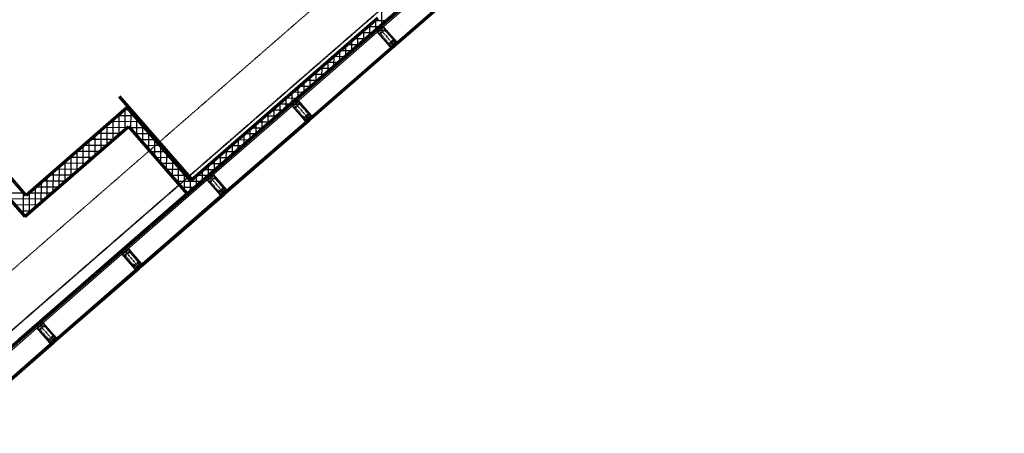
# Model space of a CAD drawing. Header units: millimetres. Extents: x 98667 to 994031, y -2704 to 533009.
# Tile 111 of 153: x 502581 to 515683, y 247718 to 253218. Entities that reach past the tile are written whole.
import ezdxf

# ---------------------------------------------------------------- set-up
doc = ezdxf.new("R2010")
doc.units = ezdxf.units.MM
for name, pattern in [('AP03000E0$0$CENTER', [50.8, 31.75, -6.35, 6.35, -6.35]), ('AP03000E0$0$HIDDEN', [9.525, 6.35, -3.175]), ('AP03000E0$0$HIDDENX2', [19.05, 12.7, -6.35])]:
    doc.linetypes.add(name, pattern=pattern)
for name, color, linetype, lineweight in [('A-WALL-FULL', 6, 'Continuous', 70), ('A-WALL-PATT', 5, 'Continuous', 15), ('AP03000E0$0$A-GLAZ-FULL-EXTR', 2, 'Continuous', 20), ('AP03000E0$0$A-GLAZ-MULL-EXTR', 3, 'Continuous', 35), ('AP03000E0$0$A-WALL-FNSH', 1, 'Continuous', 15)]:
    doc.layers.add(name, color=color, linetype=linetype, lineweight=lineweight)
doc.layers.add('A-WALL-PATT-50', color=5, linetype='Continuous')
doc.layers.add('AP03000E0$0$A-Slab Edge Guide', color=55, linetype='Continuous', lineweight=15, plot=False)

msp = doc.modelspace()

# ---------------------------------------------------------------- linework, layer by layer
at = {"color": 251, "linetype": 'AP03000E0$0$CENTER'}
for p, q in [((507382, 253088), (507579, 252862)), ((506250, 252104), (506447, 251878)), ((505118, 251120), (505314, 250894)), ((503986, 250136), (504182, 249910)), ((502853, 249152), (503050, 248926))]:
    msp.add_line(p, q, dxfattribs=at)
at = {"layer": 'A-WALL-FULL', "color": 251, "linetype": 'ByBlock'}
for p, q in [((497109, 244205), (508490, 254099)), ((502669, 250881), (499999, 253952)), ((499848, 253821), (502650, 250599)), ((507346, 253236), (504859, 251075)), ((504888, 251073), (503910, 252197)), ((504013, 252049), (502669, 250881)), ((504859, 251075), (504013, 252049)), ((502650, 250599), (504031, 251799)), ((504031, 251799), (504812, 250901)), ((504812, 250901), (502578, 248959))]:
    msp.add_line(p, q, dxfattribs=at)
at = {"layer": 'A-WALL-PATT', "color": 251, "linetype": 'Continuous'}
for p, q in [((507457, 253201), (507305, 253201)), ((507320, 253082), (507321, 253215)), ((507275, 253043), (507123, 253043)), ((507161, 252944), (507162, 253077)), ((507093, 252884), (506941, 252885)), ((507002, 252806), (507003, 252938)), ((506843, 252667), (506843, 252800)), ((506684, 252529), (506684, 252662)), ((506911, 252726), (506759, 252727)), ((506525, 252391), (506525, 252523)), ((506729, 252568), (506577, 252568)), ((506366, 252252), (506366, 252385)), ((506547, 252410), (506395, 252410)), ((506207, 252114), (506207, 252247)), ((506365, 252251), (506213, 252252)), ((506183, 252093), (506031, 252094)), ((506047, 251975), (506048, 252108)), ((503983, 251758), (503984, 252023)), ((505888, 251837), (505889, 251970)), ((503824, 251619), (503825, 251885)), ((504107, 251940), (503889, 251941)), ((504142, 251672), (504142, 251900)), ((505729, 251699), (505730, 251832)), ((506001, 251935), (505849, 251935)), ((503665, 251481), (503666, 251747)), ((504011, 251782), (503707, 251783)), ((504245, 251781), (504046, 251782)), ((504300, 251490), (504300, 251718)), ((505819, 251777), (505667, 251777)), ((503506, 251343), (503506, 251608)), ((503829, 251623), (503525, 251624)), ((504384, 251622), (504184, 251622)), ((505637, 251618), (505485, 251619)), ((505570, 251560), (505570, 251693)), ((503647, 251465), (503343, 251466)), ((503347, 251204), (503347, 251470)), ((504522, 251463), (504323, 251463)), ((504458, 251308), (504459, 251536)), ((505455, 251460), (505303, 251461)), ((505411, 251422), (505411, 251555)), ((503465, 251307), (503161, 251308)), ((503187, 251066), (503188, 251332)), ((504660, 251304), (504461, 251304)), ((504616, 251126), (504617, 251354)), ((505273, 251302), (505121, 251302)), ((505252, 251284), (505252, 251417)), ((503028, 250928), (503029, 251193)), ((504775, 250944), (504775, 251172)), ((505093, 251145), (505093, 251278)), ((502869, 250789), (502870, 251055)), ((503283, 251149), (502979, 251150)), ((504799, 251145), (504599, 251145)), ((504933, 251007), (504934, 251140)), ((505091, 251144), (504939, 251144)), ((502710, 250651), (502711, 250917)), ((503101, 250990), (502797, 250991)), ((504909, 250985), (504738, 250986)), ((502918, 250832), (502446, 250834)), ((502736, 250674), (502584, 250674))]:
    msp.add_line(p, q, dxfattribs=at)
at = {"layer": 'A-WALL-PATT-50', "color": 251, "linetype": 'Continuous'}
for p, q in [((507400, 253151), (507401, 253478)), ((507241, 253013), (507241, 253146)), ((507457, 253201), (507305, 253201)), ((507320, 253082), (507321, 253215)), ((507082, 252875), (507082, 253007)), ((507275, 253043), (507123, 253043)), ((507161, 252944), (507162, 253077)), ((507366, 253122), (507214, 253122)), ((507093, 252884), (506941, 252885)), ((507002, 252806), (507003, 252938)), ((507184, 252964), (507032, 252964)), ((506843, 252667), (506843, 252800)), ((507002, 252805), (506850, 252806)), ((506923, 252736), (506923, 252869)), ((506820, 252647), (506668, 252648)), ((506684, 252529), (506684, 252662)), ((506911, 252726), (506759, 252727)), ((506763, 252598), (506764, 252731)), ((506638, 252489), (506486, 252489)), ((506525, 252391), (506525, 252523)), ((506729, 252568), (506577, 252568)), ((506604, 252460), (506605, 252592)), ((506366, 252252), (506366, 252385)), ((506547, 252410), (506395, 252410)), ((506445, 252321), (506446, 252454)), ((506207, 252114), (506207, 252247)), ((506365, 252251), (506213, 252252)), ((506286, 252183), (506286, 252316)), ((506456, 252331), (506304, 252331)), ((506183, 252093), (506031, 252094)), ((506047, 251975), (506048, 252108)), ((506274, 252172), (506122, 252173)), ((506127, 252045), (506127, 252177)), ((504038, 252020), (503980, 252020)), ((503983, 251758), (503984, 252023)), ((504062, 251763), (504063, 251991)), ((505888, 251837), (505889, 251970)), ((506092, 252014), (505940, 252015)), ((505968, 251906), (505968, 252039)), ((504176, 251861), (503798, 251862)), ((503824, 251619), (503825, 251885)), ((504107, 251940), (503889, 251941)), ((503903, 251688), (503904, 251954)), ((504142, 251672), (504142, 251900)), ((505729, 251699), (505730, 251832)), ((505910, 251856), (505758, 251856)), ((505809, 251768), (505809, 251901)), ((506001, 251935), (505849, 251935)), ((503920, 251703), (503616, 251703)), ((503665, 251481), (503666, 251747)), ((504011, 251782), (503707, 251783)), ((503744, 251550), (503745, 251816)), ((504245, 251781), (504046, 251782)), ((504315, 251701), (504115, 251702)), ((504221, 251581), (504221, 251809)), ((504300, 251490), (504300, 251718)), ((505728, 251698), (505576, 251698)), ((505650, 251630), (505650, 251762)), ((505819, 251777), (505667, 251777)), ((503506, 251343), (503506, 251608)), ((503829, 251623), (503525, 251624)), ((503585, 251412), (503586, 251677)), ((504384, 251622), (504184, 251622)), ((504379, 251399), (504380, 251627)), ((505637, 251618), (505485, 251619)), ((505490, 251491), (505491, 251624)), ((505570, 251560), (505570, 251693)), ((503647, 251465), (503343, 251466)), ((503347, 251204), (503347, 251470)), ((503426, 251273), (503427, 251539)), ((503738, 251544), (503434, 251545)), ((504453, 251542), (504254, 251543)), ((504522, 251463), (504323, 251463)), ((504458, 251308), (504459, 251536)), ((504537, 251217), (504538, 251445)), ((505455, 251460), (505303, 251461)), ((505331, 251353), (505332, 251486)), ((505546, 251539), (505394, 251540)), ((505411, 251422), (505411, 251555)), ((503465, 251307), (503161, 251308)), ((503187, 251066), (503188, 251332)), ((503556, 251386), (503252, 251387)), ((503267, 251135), (503268, 251401)), ((504591, 251383), (504392, 251384)), ((504660, 251304), (504461, 251304)), ((504616, 251126), (504617, 251354)), ((505273, 251302), (505121, 251302)), ((505172, 251215), (505173, 251347)), ((505364, 251381), (505212, 251382)), ((505252, 251284), (505252, 251417)), ((503028, 250928), (503029, 251193)), ((503374, 251228), (503070, 251229)), ((503108, 250997), (503109, 251262)), ((504730, 251224), (504530, 251225)), ((504695, 251035), (504696, 251263)), ((504775, 250944), (504775, 251172)), ((505013, 251076), (505013, 251209)), ((505182, 251223), (505030, 251223)), ((505093, 251145), (505093, 251278)), ((502869, 250789), (502870, 251055)), ((503192, 251070), (502888, 251070)), ((502949, 250858), (502949, 251124)), ((503283, 251149), (502979, 251150)), ((504799, 251145), (504599, 251145)), ((505000, 251065), (504669, 251066)), ((504854, 250938), (504854, 251081)), ((504933, 251007), (504934, 251140)), ((505091, 251144), (504939, 251144)), ((502642, 250912), (502376, 250913)), ((502631, 250621), (502631, 250925)), ((503009, 250911), (502706, 250912)), ((502710, 250651), (502711, 250917)), ((502790, 250720), (502790, 250986)), ((503101, 250990), (502797, 250991)), ((504909, 250985), (504738, 250986)), ((502918, 250832), (502446, 250834)), ((504818, 250906), (504807, 250906)), ((502827, 250753), (502515, 250754)), ((502736, 250674), (502584, 250674))]:
    msp.add_line(p, q, dxfattribs=at)
at = {"layer": 'AP03000E0$0$A-GLAZ-FULL-EXTR', "color": 251}
for p, q in [((507395, 253100), (508501, 254061)), ((508678, 253857), (507572, 252896)), ((507576, 252892), (508682, 253853)), ((508690, 253844), (507584, 252883)), ((507592, 252873), (508697, 253835)), ((506263, 252116), (507369, 253077)), ((507546, 252873), (506440, 251912)), ((507550, 252869), (507546, 252873)), ((507572, 252896), (507576, 252892)), ((507585, 252899), (507576, 252892)), ((507576, 252892), (507584, 252883)), ((507584, 252883), (507593, 252890)), ((507584, 252883), (507592, 252873)), ((507593, 252890), (507585, 252899)), ((507592, 252901), (507587, 252897)), ((507587, 252897), (507591, 252893)), ((507597, 252894), (507590, 252903)), ((507591, 252893), (507596, 252897)), ((507596, 252897), (507592, 252901)), ((506444, 251908), (507550, 252869)), ((507557, 252860), (506452, 251898)), ((506460, 251889), (507565, 252851)), ((507544, 252848), (507536, 252857)), ((507538, 252855), (507543, 252858)), ((507542, 252850), (507538, 252855)), ((507541, 252861), (507550, 252869)), ((507548, 252852), (507541, 252861)), ((507546, 252854), (507542, 252850)), ((507543, 252858), (507546, 252854)), ((507557, 252860), (507548, 252852)), ((507550, 252869), (507557, 252860)), ((507565, 252851), (507557, 252860)), ((505131, 251132), (506236, 252093)), ((506414, 251889), (505308, 250928)), ((505312, 250923), (506418, 251885)), ((506425, 251875), (505320, 250914)), ((505328, 250905), (506433, 251866)), ((506412, 251864), (506404, 251873)), ((506406, 251870), (506410, 251874)), ((506410, 251866), (506406, 251870)), ((506408, 251877), (506418, 251885)), ((506416, 251868), (506408, 251877)), ((506410, 251874), (506414, 251870)), ((506414, 251870), (506410, 251866)), ((506418, 251885), (506414, 251889)), ((506425, 251875), (506416, 251868)), ((506418, 251885), (506425, 251875)), ((506433, 251866), (506425, 251875)), ((506440, 251912), (506444, 251908)), ((506453, 251915), (506444, 251908)), ((506444, 251908), (506452, 251898)), ((506452, 251898), (506461, 251906)), ((506452, 251898), (506460, 251889)), ((506461, 251906), (506453, 251915)), ((506460, 251917), (506455, 251913)), ((506455, 251913), (506459, 251909)), ((506465, 251910), (506458, 251919)), ((506459, 251909), (506463, 251913)), ((506463, 251913), (506460, 251917)), ((503999, 250148), (505104, 251109)), ((505308, 250928), (505312, 250923)), ((505321, 250931), (505312, 250923)), ((505312, 250923), (505320, 250914)), ((505320, 250914), (505329, 250922)), ((505320, 250914), (505328, 250905)), ((505329, 250922), (505321, 250931)), ((505327, 250933), (505323, 250929)), ((505323, 250929), (505327, 250924)), ((505333, 250926), (505325, 250935)), ((505331, 250928), (505327, 250933)), ((505327, 250924), (505331, 250928)), ((505282, 250905), (504176, 249944)), ((504180, 249939), (505285, 250900)), ((505293, 250891), (504188, 249930)), ((504196, 249921), (505301, 250882)), ((505280, 250880), (505272, 250889)), ((505274, 250886), (505278, 250890)), ((505278, 250882), (505274, 250886)), ((505276, 250893), (505285, 250900)), ((505284, 250884), (505276, 250893)), ((505278, 250890), (505282, 250886)), ((505282, 250886), (505278, 250882)), ((505285, 250900), (505282, 250905)), ((505293, 250891), (505284, 250884)), ((505285, 250900), (505293, 250891)), ((505301, 250882), (505293, 250891)), ((502867, 249164), (503972, 250125)), ((504149, 249921), (503044, 248960)), ((503048, 248955), (504153, 249916)), ((504161, 249907), (503056, 248946)), ((503064, 248937), (504169, 249898)), ((504148, 249895), (504140, 249905)), ((504142, 249902), (504146, 249906)), ((504146, 249898), (504142, 249902)), ((504144, 249908), (504153, 249916)), ((504152, 249899), (504144, 249908)), ((504146, 249906), (504150, 249902)), ((504150, 249902), (504146, 249898)), ((504153, 249916), (504149, 249921)), ((504161, 249907), (504152, 249899)), ((504153, 249916), (504161, 249907)), ((504169, 249898), (504161, 249907)), ((504176, 249944), (504180, 249939)), ((504189, 249947), (504180, 249939)), ((504180, 249939), (504188, 249930)), ((504188, 249930), (504197, 249938)), ((504188, 249930), (504196, 249921)), ((504197, 249938), (504189, 249947)), ((504195, 249949), (504191, 249945)), ((504191, 249945), (504195, 249940)), ((504201, 249942), (504193, 249951)), ((504199, 249944), (504195, 249949)), ((504195, 249940), (504199, 249944)), ((501735, 248179), (502840, 249141)), ((503044, 248960), (503048, 248955)), ((503057, 248963), (503048, 248955)), ((503048, 248955), (503056, 248946)), ((503056, 248946), (503065, 248954)), ((503056, 248946), (503064, 248937)), ((503065, 248954), (503057, 248963)), ((503063, 248965), (503059, 248961)), ((503059, 248961), (503063, 248956)), ((503069, 248958), (503061, 248967)), ((503067, 248960), (503063, 248965)), ((503063, 248956), (503067, 248960)), ((503017, 248937), (501912, 247976)), ((501916, 247971), (503021, 248932)), ((503029, 248923), (501924, 247962)), ((501931, 247953), (503037, 248914)), ((503016, 248911), (503008, 248920)), ((503010, 248918), (503014, 248922)), ((503014, 248914), (503010, 248918)), ((503012, 248924), (503021, 248932)), ((503020, 248915), (503012, 248924)), ((503014, 248922), (503018, 248918)), ((503018, 248918), (503014, 248914)), ((503021, 248932), (503017, 248937)), ((503029, 248923), (503020, 248915)), ((503021, 248932), (503029, 248923)), ((503037, 248914), (503029, 248923))]:
    msp.add_line(p, q, dxfattribs=at)
at = {"layer": 'AP03000E0$0$A-GLAZ-FULL-EXTR', "color": 251, "linetype": 'Continuous'}
for p, q in [((507577, 252891), (507586, 252899)), ((507584, 252883), (507577, 252892)), ((507579, 252888), (507588, 252896)), ((507587, 252885), (507579, 252894)), ((507589, 252887), (507581, 252896)), ((507581, 252886), (507590, 252894)), ((507583, 252883), (507592, 252891)), ((507592, 252889), (507584, 252898)), ((507541, 252860), (507550, 252868)), ((507548, 252852), (507541, 252861)), ((507543, 252857), (507552, 252865)), ((507551, 252854), (507543, 252863)), ((507553, 252856), (507545, 252865)), ((507545, 252855), (507555, 252863)), ((507556, 252858), (507548, 252867)), ((507548, 252853), (507557, 252861)), ((506410, 251875), (506419, 251883)), ((506417, 251869), (506410, 251878)), ((506412, 251873), (506421, 251880)), ((506420, 251871), (506412, 251880)), ((506422, 251873), (506414, 251882)), ((506414, 251870), (506423, 251878)), ((506416, 251868), (506425, 251876)), ((506425, 251875), (506417, 251884)), ((506446, 251906), (506455, 251914)), ((506453, 251900), (506446, 251909)), ((506448, 251903), (506457, 251911)), ((506456, 251902), (506448, 251911)), ((506458, 251904), (506450, 251913)), ((506450, 251901), (506459, 251909)), ((506452, 251899), (506461, 251906)), ((506461, 251906), (506453, 251915)), ((505312, 250923), (505321, 250931)), ((505320, 250915), (505312, 250924)), ((505314, 250921), (505323, 250929)), ((505322, 250917), (505315, 250926)), ((505316, 250918), (505325, 250926)), ((505325, 250919), (505317, 250928)), ((505318, 250916), (505327, 250924)), ((505327, 250921), (505319, 250930)), ((505277, 250892), (505286, 250900)), ((505279, 250890), (505288, 250898)), ((505286, 250885), (505279, 250894)), ((505289, 250887), (505281, 250897)), ((505281, 250888), (505290, 250895)), ((505291, 250890), (505283, 250899)), ((505283, 250885), (505292, 250893)), ((504145, 249907), (504154, 249915)), ((504153, 249900), (504145, 249909)), ((504147, 249905), (504156, 249913)), ((504155, 249902), (504148, 249911)), ((504158, 249904), (504150, 249913)), ((504150, 249903), (504159, 249910)), ((504160, 249906), (504152, 249915)), ((504152, 249900), (504161, 249908)), ((504181, 249938), (504190, 249946)), ((504189, 249931), (504181, 249940)), ((504183, 249936), (504192, 249944)), ((504191, 249933), (504184, 249943)), ((504185, 249933), (504194, 249941)), ((504194, 249936), (504186, 249945)), ((504187, 249931), (504196, 249939)), ((504196, 249938), (504188, 249947)), ((503050, 248953), (503059, 248961)), ((503058, 248948), (503050, 248957)), ((503052, 248951), (503061, 248959)), ((503060, 248950), (503053, 248959)), ((503054, 248948), (503063, 248956)), ((503063, 248952), (503055, 248961)), ((503014, 248922), (503023, 248930)), ((503022, 248917), (503014, 248926)), ((503016, 248920), (503025, 248928)), ((503024, 248919), (503017, 248928)), ((503018, 248918), (503027, 248925)), ((503027, 248921), (503019, 248930)), ((503029, 248923), (503024, 248929))]:
    msp.add_line(p, q, dxfattribs=at)
at = {"layer": 'AP03000E0$0$A-GLAZ-MULL-EXTR', "color": 251}
for p, q in [((507340, 253052), (507378, 253085)), ((507511, 252856), (507340, 253052)), ((507376, 253080), (507344, 253052)), ((507344, 253052), (507476, 252901)), ((507378, 253077), (507376, 253080)), ((507410, 253105), (507378, 253077)), ((507378, 253085), (507380, 253083)), ((507380, 253083), (507408, 253107)), ((507389, 253095), (507423, 253124)), ((507391, 253093), (507389, 253095)), ((507423, 253120), (507391, 253093)), ((507408, 253107), (507410, 253105)), ((507423, 253124), (507594, 252928)), ((507554, 252969), (507423, 253120)), ((507476, 252901), (507513, 252858)), ((507513, 252858), (507543, 252884)), ((507546, 252880), (507514, 252852)), ((507541, 252886), (507573, 252914)), ((507543, 252884), (507541, 252886)), ((507569, 252854), (507546, 252880)), ((507575, 252912), (507547, 252887)), ((507547, 252887), (507573, 252857)), ((507592, 252926), (507554, 252969)), ((507558, 252897), (507562, 252900)), ((507584, 252867), (507558, 252897)), ((507562, 252900), (507592, 252926)), ((507597, 252924), (507565, 252897)), ((507565, 252897), (507588, 252870)), ((507573, 252914), (507575, 252912)), ((507597, 252924), (507580, 252910)), ((507580, 252910), (507583, 252906)), ((507583, 252906), (507604, 252924)), ((507594, 252928), (507597, 252924)), ((507604, 252924), (507597, 252924)), ((507514, 252852), (507511, 252856)), ((507514, 252852), (507531, 252867)), ((507534, 252863), (507514, 252845)), ((507514, 252845), (507514, 252852)), ((507531, 252867), (507534, 252863)), ((507573, 252857), (507569, 252854)), ((507588, 252870), (507584, 252867)), ((506208, 252068), (506246, 252101)), ((506244, 252095), (506212, 252068)), ((506246, 252093), (506244, 252095)), ((506278, 252121), (506246, 252093)), ((506246, 252101), (506248, 252099)), ((506248, 252099), (506276, 252123)), ((506257, 252111), (506291, 252140)), ((506259, 252109), (506257, 252111)), ((506291, 252136), (506259, 252109)), ((506276, 252123), (506278, 252121)), ((506291, 252140), (506462, 251944)), ((506422, 251985), (506291, 252136)), ((506379, 251872), (506208, 252068)), ((506212, 252068), (506344, 251917)), ((506460, 251942), (506422, 251985)), ((506344, 251917), (506381, 251874)), ((506382, 251868), (506379, 251872)), ((506381, 251874), (506411, 251900)), ((506414, 251896), (506382, 251868)), ((506382, 251868), (506399, 251883)), ((506402, 251879), (506382, 251861)), ((506382, 251861), (506382, 251868)), ((506399, 251883), (506402, 251879)), ((506409, 251902), (506441, 251930)), ((506411, 251900), (506409, 251902)), ((506437, 251870), (506414, 251896)), ((506443, 251927), (506415, 251903)), ((506415, 251903), (506441, 251873)), ((506426, 251913), (506430, 251916)), ((506452, 251883), (506426, 251913)), ((506430, 251916), (506460, 251942)), ((506465, 251940), (506433, 251913)), ((506433, 251913), (506456, 251886)), ((506441, 251873), (506437, 251870)), ((506441, 251930), (506443, 251927)), ((506465, 251940), (506448, 251926)), ((506448, 251926), (506451, 251922)), ((506451, 251922), (506472, 251940)), ((506456, 251886), (506452, 251883)), ((506462, 251944), (506465, 251940)), ((506472, 251940), (506465, 251940)), ((505076, 251084), (505114, 251117)), ((505247, 250888), (505076, 251084)), ((505112, 251111), (505080, 251084)), ((505080, 251084), (505212, 250933)), ((505114, 251109), (505112, 251111)), ((505146, 251137), (505114, 251109)), ((505114, 251117), (505116, 251115)), ((505116, 251115), (505144, 251139)), ((505125, 251127), (505159, 251156)), ((505127, 251125), (505125, 251127)), ((505159, 251152), (505127, 251125)), ((505144, 251139), (505146, 251137)), ((505159, 251156), (505330, 250960)), ((505290, 251001), (505159, 251152)), ((505212, 250933), (505249, 250890)), ((505249, 250890), (505279, 250916)), ((505282, 250912), (505250, 250884)), ((505277, 250918), (505308, 250946)), ((505279, 250916), (505277, 250918)), ((505305, 250886), (505282, 250912)), ((505310, 250943), (505283, 250919)), ((505283, 250919), (505309, 250889)), ((505327, 250958), (505290, 251001)), ((505294, 250929), (505298, 250932)), ((505320, 250899), (505294, 250929)), ((505298, 250932), (505327, 250958)), ((505333, 250956), (505301, 250928)), ((505301, 250928), (505324, 250902)), ((505308, 250946), (505310, 250943)), ((505333, 250956), (505316, 250942)), ((505316, 250942), (505319, 250938)), ((505319, 250938), (505340, 250956)), ((505330, 250960), (505333, 250956)), ((505340, 250956), (505333, 250956)), ((505250, 250884), (505247, 250888)), ((505270, 250895), (505249, 250877)), ((505249, 250877), (505250, 250884)), ((505250, 250884), (505267, 250899)), ((505267, 250899), (505270, 250895)), ((505309, 250889), (505305, 250886)), ((505324, 250902), (505320, 250899)), ((503944, 250100), (503982, 250133)), ((503980, 250127), (503948, 250100)), ((503982, 250125), (503980, 250127)), ((504014, 250153), (503982, 250125)), ((503982, 250133), (503984, 250131)), ((503984, 250131), (504012, 250155)), ((503993, 250143), (504027, 250172)), ((503995, 250140), (503993, 250143)), ((504027, 250168), (503995, 250140)), ((504012, 250155), (504014, 250153)), ((504027, 250172), (504198, 249976)), ((504158, 250017), (504027, 250168)), ((504115, 249904), (503944, 250100)), ((503948, 250100), (504079, 249949)), ((504195, 249974), (504158, 250017)), ((504079, 249949), (504117, 249906)), ((504118, 249900), (504115, 249904)), ((504117, 249906), (504147, 249932)), ((504138, 249911), (504117, 249893)), ((504117, 249893), (504118, 249900)), ((504150, 249928), (504118, 249900)), ((504118, 249900), (504135, 249915)), ((504135, 249915), (504138, 249911)), ((504145, 249934), (504176, 249962)), ((504147, 249932), (504145, 249934)), ((504178, 249959), (504150, 249935)), ((504150, 249935), (504177, 249905)), ((504173, 249902), (504150, 249928)), ((504162, 249945), (504166, 249948)), ((504188, 249915), (504162, 249945)), ((504166, 249948), (504195, 249974)), ((504201, 249972), (504169, 249944)), ((504169, 249944), (504192, 249918)), ((504177, 249905), (504173, 249902)), ((504176, 249962), (504178, 249959)), ((504201, 249972), (504184, 249957)), ((504184, 249957), (504187, 249954)), ((504187, 249954), (504208, 249972)), ((504192, 249918), (504188, 249915)), ((504198, 249976), (504201, 249972)), ((504208, 249972), (504201, 249972)), ((502812, 249116), (502850, 249149)), ((502983, 248920), (502812, 249116)), ((502848, 249143), (502816, 249116)), ((502816, 249116), (502947, 248965)), ((502850, 249141), (502848, 249143)), ((502882, 249169), (502850, 249141)), ((502850, 249149), (502852, 249147)), ((502852, 249147), (502880, 249171)), ((502861, 249159), (502895, 249188)), ((502863, 249156), (502861, 249159)), ((502895, 249184), (502863, 249156)), ((502880, 249171), (502882, 249169)), ((502895, 249188), (503066, 248992)), ((503026, 249033), (502895, 249184)), ((502947, 248965), (502985, 248922)), ((502985, 248922), (503015, 248948)), ((503018, 248944), (502986, 248916)), ((503013, 248950), (503044, 248977)), ((503015, 248948), (503013, 248950)), ((503046, 248975), (503018, 248951)), ((503018, 248951), (503045, 248921)), ((503041, 248917), (503018, 248944)), ((503063, 248990), (503026, 249033)), ((503030, 248961), (503034, 248964)), ((503056, 248931), (503030, 248961)), ((503034, 248964), (503063, 248990)), ((503069, 248988), (503037, 248960)), ((503037, 248960), (503060, 248934)), ((503044, 248977), (503046, 248975)), ((503069, 248988), (503052, 248973)), ((503052, 248973), (503055, 248970)), ((503055, 248970), (503076, 248988)), ((503066, 248992), (503069, 248988)), ((503076, 248988), (503069, 248988)), ((502986, 248916), (502983, 248920)), ((503006, 248927), (502985, 248909)), ((502985, 248909), (502986, 248916)), ((502986, 248916), (503003, 248931)), ((503003, 248931), (503006, 248927)), ((503045, 248921), (503041, 248917)), ((503060, 248934), (503056, 248931))]:
    msp.add_line(p, q, dxfattribs=at)
at = {"layer": 'AP03000E0$0$A-GLAZ-MULL-EXTR', "color": 251, "linetype": 'AP03000E0$0$HIDDENX2'}
for p, q in [((507380, 253014), (507479, 252901)), ((507420, 253082), (507383, 253049)), ((507390, 253022), (507488, 252909)), ((507429, 253073), (507391, 253040)), ((507545, 252958), (507446, 253072)), ((507554, 252966), (507456, 253080)), ((507570, 252948), (507495, 252882)), ((507495, 252882), (507508, 252867)), ((507506, 252908), (507543, 252941)), ((507508, 252867), (507546, 252900)), ((507514, 252898), (507552, 252931)), ((507546, 252900), (507584, 252933)), ((507584, 252933), (507570, 252948)), ((506288, 252098), (506250, 252065)), ((506296, 252089), (506259, 252056)), ((506412, 251974), (506314, 252087)), ((506422, 251982), (506324, 252096)), ((506248, 252030), (506346, 251917)), ((506257, 252038), (506356, 251925)), ((506438, 251964), (506363, 251898)), ((506374, 251924), (506411, 251957)), ((506451, 251948), (506438, 251964)), ((506363, 251898), (506376, 251883)), ((506376, 251883), (506414, 251916)), ((506382, 251914), (506419, 251947)), ((506414, 251916), (506451, 251948)), ((505116, 251046), (505214, 250933)), ((505156, 251114), (505118, 251081)), ((505125, 251054), (505224, 250941)), ((505164, 251105), (505127, 251072)), ((505280, 250990), (505182, 251103)), ((505290, 250998), (505191, 251112)), ((505306, 250979), (505231, 250914)), ((505231, 250914), (505244, 250899)), ((505241, 250940), (505279, 250972)), ((505244, 250899), (505282, 250932)), ((505250, 250930), (505287, 250963)), ((505282, 250932), (505319, 250964)), ((505319, 250964), (505306, 250979)), ((504024, 250130), (503986, 250097)), ((504158, 250014), (504059, 250127)), ((503984, 250062), (504082, 249949)), ((503993, 250070), (504092, 249957)), ((504032, 250120), (503995, 250088)), ((504148, 250006), (504050, 250119)), ((504174, 249995), (504099, 249930)), ((504187, 249980), (504174, 249995)), ((504099, 249930), (504112, 249915)), ((504109, 249956), (504147, 249988)), ((504112, 249915), (504150, 249947)), ((504118, 249946), (504155, 249979)), ((504150, 249947), (504187, 249980)), ((502852, 249078), (502950, 248965)), ((502892, 249146), (502854, 249113)), ((502861, 249086), (502960, 248973)), ((502900, 249136), (502863, 249104)), ((503016, 249022), (502918, 249135)), ((503026, 249030), (502927, 249143)), ((503042, 249011), (502967, 248946)), ((502967, 248946), (502980, 248931)), ((502977, 248972), (503015, 249004)), ((502980, 248931), (503018, 248963)), ((502986, 248962), (503023, 248995)), ((503018, 248963), (503055, 248996)), ((503055, 248996), (503042, 249011))]:
    msp.add_line(p, q, dxfattribs=at)
at = {"layer": 'AP03000E0$0$A-GLAZ-MULL-EXTR', "color": 251, "linetype": 'Continuous'}
for p, q in [((507581, 252908), (507600, 252924)), ((507584, 252907), (507581, 252911)), ((507583, 252906), (507604, 252924)), ((507587, 252909), (507583, 252913)), ((507589, 252911), (507586, 252915)), ((507592, 252913), (507588, 252917)), ((507594, 252915), (507591, 252919)), ((507596, 252917), (507593, 252921)), ((507599, 252919), (507595, 252923)), ((507601, 252921), (507598, 252924)), ((507604, 252923), (507603, 252924)), ((507514, 252850), (507532, 252866)), ((507514, 252846), (507534, 252863)), ((507517, 252848), (507514, 252852)), ((507515, 252846), (507514, 252848)), ((507520, 252851), (507516, 252854)), ((507522, 252853), (507519, 252856)), ((507524, 252855), (507521, 252858)), ((507527, 252857), (507524, 252861)), ((507529, 252859), (507526, 252863)), ((507532, 252861), (507528, 252865)), ((507534, 252863), (507531, 252867)), ((506382, 251864), (506401, 251881)), ((506384, 251863), (506382, 251865)), ((506386, 251865), (506383, 251869)), ((506389, 251867), (506385, 251871)), ((506391, 251869), (506388, 251873)), ((506393, 251872), (506390, 251875)), ((506396, 251874), (506393, 251877)), ((506398, 251876), (506395, 251879)), ((506401, 251878), (506397, 251882)), ((506450, 251923), (506469, 251940)), ((506453, 251924), (506450, 251927)), ((506456, 251926), (506452, 251929)), ((506458, 251928), (506455, 251932)), ((506461, 251930), (506457, 251934)), ((506463, 251932), (506460, 251936)), ((506465, 251934), (506462, 251938)), ((506468, 251936), (506464, 251940)), ((506470, 251938), (506468, 251940)), ((505317, 250941), (505334, 250956)), ((505320, 250938), (505317, 250942)), ((505319, 250938), (505339, 250956)), ((505322, 250940), (505319, 250944)), ((505325, 250942), (505321, 250946)), ((505327, 250945), (505324, 250948)), ((505330, 250947), (505326, 250950)), ((505332, 250949), (505329, 250953)), ((505334, 250951), (505331, 250955)), ((505337, 250953), (505334, 250956)), ((505339, 250955), (505338, 250956)), ((505250, 250883), (505267, 250898)), ((505250, 250879), (505270, 250896)), ((505253, 250880), (505250, 250883)), ((505250, 250878), (505250, 250879)), ((505255, 250882), (505252, 250886)), ((505258, 250884), (505254, 250888)), ((505260, 250886), (505257, 250890)), ((505262, 250888), (505259, 250892)), ((505265, 250890), (505262, 250894)), ((505267, 250893), (505264, 250896)), ((505270, 250895), (505266, 250898)), ((504118, 249897), (504136, 249913)), ((504119, 249895), (504118, 249897)), ((504122, 249897), (504119, 249901)), ((504124, 249899), (504121, 249903)), ((504127, 249901), (504123, 249905)), ((504129, 249903), (504126, 249907)), ((504131, 249905), (504128, 249909)), ((504134, 249907), (504131, 249911)), ((504136, 249909), (504133, 249913)), ((504185, 249956), (504204, 249972)), ((504189, 249955), (504186, 249959)), ((504191, 249957), (504188, 249961)), ((504194, 249959), (504190, 249963)), ((504196, 249961), (504193, 249965)), ((504198, 249963), (504195, 249967)), ((504201, 249966), (504198, 249969)), ((504203, 249968), (504200, 249971)), ((504206, 249970), (504204, 249972)), ((503052, 248973), (503069, 248988)), ((503056, 248970), (503052, 248974)), ((503054, 248971), (503073, 248988)), ((503058, 248972), (503055, 248976)), ((503060, 248974), (503057, 248978)), ((503063, 248976), (503059, 248980)), ((503065, 248978), (503062, 248982)), ((503067, 248980), (503064, 248984)), ((503070, 248982), (503067, 248986)), ((503072, 248984), (503069, 248988)), ((503075, 248987), (503074, 248988)), ((502986, 248910), (502985, 248910)), ((502986, 248912), (503005, 248928)), ((502988, 248912), (502986, 248915)), ((502991, 248914), (502988, 248917)), ((502993, 248916), (502990, 248920)), ((502996, 248918), (502992, 248922)), ((502998, 248920), (502995, 248924)), ((503000, 248922), (502997, 248926)), ((503003, 248924), (503000, 248928)), ((503005, 248926), (503002, 248930))]:
    msp.add_line(p, q, dxfattribs=at)
at = {"layer": 'AP03000E0$0$A-GLAZ-MULL-EXTR', "color": 251, "linetype": 'AP03000E0$0$HIDDENX2'}
for centre, radius, start, end in [((507399, 253030), 25, 131, 221), ((507399, 253030), 12.5, 131, 221), ((507437, 253063), 25, 41, 131), ((507437, 253063), 12.5, 41, 131), ((507497, 252917), 25, 221, 311), ((507497, 252917), 12.5, 221, 311), ((507535, 252950), 12.5, 311, 41), ((507535, 252950), 25, 311, 41), ((506305, 252079), 25, 41, 131), ((506305, 252079), 12.5, 41, 131), ((506267, 252046), 25, 131, 221), ((506267, 252046), 12.5, 131, 221), ((506403, 251966), 12.5, 311, 41), ((506403, 251966), 25, 311, 41), ((506365, 251933), 25, 221, 311), ((506365, 251933), 12.5, 221, 311), ((505135, 251062), 25, 131, 221), ((505135, 251062), 12.5, 131, 221), ((505173, 251095), 25, 41, 131), ((505173, 251095), 12.5, 41, 131), ((505233, 250949), 25, 221, 311), ((505233, 250949), 12.5, 221, 311), ((505271, 250982), 12.5, 311, 41), ((505271, 250982), 25, 311, 41), ((504041, 250111), 25, 41, 131), ((504041, 250111), 12.5, 41, 131), ((504003, 250078), 25, 131, 221), ((504003, 250078), 12.5, 131, 221), ((504139, 249998), 12.5, 311, 41), ((504139, 249998), 25, 311, 41), ((504101, 249965), 25, 221, 311), ((504101, 249965), 12.5, 221, 311), ((502871, 249094), 25, 131, 221), ((502871, 249094), 12.5, 131, 221), ((502908, 249127), 25, 41, 131), ((502908, 249127), 12.5, 41, 131), ((502969, 248981), 25, 221, 311), ((502969, 248981), 12.5, 221, 311), ((503007, 249014), 12.5, 311, 41), ((503007, 249014), 25, 311, 41)]:
    msp.add_arc(centre, radius, start, end, dxfattribs=at)
at = {"layer": 'AP03000E0$0$A-GLAZ-MULL-EXTR', "color": 251}
for centre in [(507588, 252874), (507587, 252875), (507589, 252873), (507589, 252872), (507590, 252872), (507591, 252871), (507565, 252855), (507565, 252854), (507566, 252853), (507567, 252853), (507567, 252852), (507568, 252851), (506433, 251871), (506433, 251870), (506434, 251869), (506435, 251869), (506435, 251868), (506436, 251867), (506456, 251890), (506455, 251891), (506457, 251889), (506457, 251888), (506458, 251887), (506459, 251887), (505324, 250906), (505323, 250906), (505325, 250905), (505301, 250887), (505301, 250886), (505302, 250885), (505303, 250884), (505303, 250884), (505304, 250883), (505325, 250904), (505326, 250903), (505327, 250903), (504169, 249902), (504169, 249903), (504170, 249901), (504171, 249900), (504171, 249900), (504172, 249899), (504191, 249922), (504192, 249922), (504193, 249921), (504193, 249920), (504194, 249919), (504195, 249919), (503037, 248918), (503037, 248919), (503038, 248917), (503039, 248916), (503039, 248916), (503040, 248915), (503059, 248938), (503060, 248937), (503061, 248937), (503061, 248936), (503062, 248935), (503063, 248934)]:
    msp.add_arc(centre, 2.83, 69.0607, 192.9393, dxfattribs=at)
at = {"layer": 'AP03000E0$0$A-Slab Edge Guide', "color": 251, "linetype": 'AP03000E0$0$HIDDEN'}
msp.add_line((599120, 333895), (483649, 233518), dxfattribs=at)
at = {"layer": 'AP03000E0$0$A-WALL-FNSH', "color": 251, "linetype": 'AP03000E0$0$HIDDEN'}
for p, q in [((599513, 333442), (484043, 233065)), ((599517, 333438), (484046, 233061)), ((599612, 333329), (484141, 232952))]:
    msp.add_line(p, q, dxfattribs=at)

doc.saveas('drawing.dxf')
